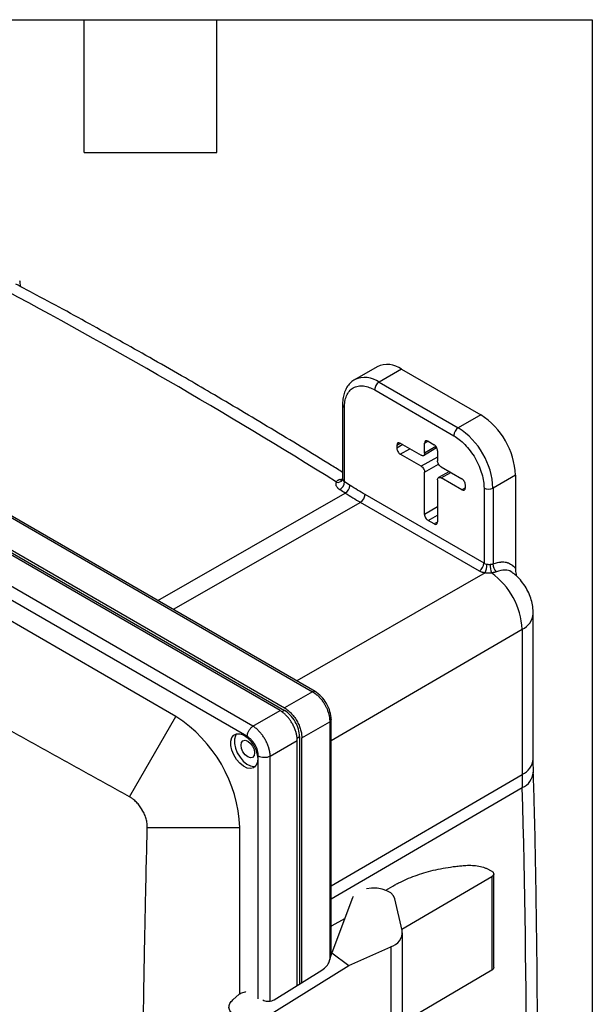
# Model space of a CAD drawing. Header units: inches. Extents: x 1.1 to 48.4, y 1.1 to 37.1.
# Tile 22 of 22: x 42.5 to 48.4, y 27.1 to 37.1. Entities that reach past the tile are written whole.
import ezdxf

# ---------------------------------------------------------------- set-up
doc = ezdxf.new("R2010")
doc.units = ezdxf.units.IN
doc.header["$LTSCALE"] = 4.5
doc.header["$MEASUREMENT"] = 0
doc.layers.add('TEXT', color=140, linetype='Continuous', lineweight=25)

msp = doc.modelspace()

# ---------------------------------------------------------------- linework, layer by layer
for p, q in [((37.867, 34.711), (45.525, 30.29)), ((45.554, 30.291), (37.896, 34.712)), ((37.528, 34.578), (45.241, 30.126)), ((37.528, 34.552), (45.241, 30.1)), ((45.195, 30.099), (37.49, 34.547)), ((44.919, 29.94), (37.259, 34.363)), ((44.832, 29.85), (37.231, 34.238)), ((44.135, 30.038), (37.927, 33.621)), ((46.183, 33.595), (45.955, 33.463)), ((46.433, 33.571), (46.205, 33.439)), ((46.433, 33.571), (47.239, 33.106)), ((46.159, 33.359), (46.964, 32.894)), ((46.205, 33.439), (47.01, 32.974)), ((45.832, 33.208), (45.832, 32.45)), ((45.851, 32.424), (45.851, 33.182)), ((47.239, 33.106), (47.01, 32.974)), ((46.384, 32.797), (46.419, 32.818)), ((46.445, 32.803), (46.384, 32.767)), ((46.384, 32.797), (46.384, 32.767)), ((46.42, 32.817), (46.632, 32.695)), ((46.42, 32.706), (46.518, 32.76)), ((46.657, 32.693), (46.79, 32.773)), ((46.667, 32.817), (46.702, 32.838)), ((46.667, 32.715), (46.667, 32.817)), ((46.783, 32.784), (46.667, 32.715)), ((46.702, 32.838), (46.764, 32.802)), ((46.632, 32.583), (46.42, 32.706)), ((46.799, 32.676), (46.632, 32.583)), ((46.799, 32.741), (46.799, 32.639)), ((46.667, 32.522), (46.809, 32.606)), ((46.835, 32.578), (47.047, 32.455)), ((45.797, 32.448), (45.828, 32.454)), ((45.833, 32.449), (45.83, 32.446)), ((45.83, 32.446), (45.83, 32.444)), ((45.832, 32.453), (45.833, 32.449)), ((46.667, 32.093), (46.667, 32.522)), ((46.92, 32.529), (46.81, 32.469)), ((46.835, 32.466), (46.933, 32.521)), ((47.047, 32.343), (46.835, 32.466)), ((46.913, 32.533), (46.913, 32.525)), ((47.592, 32.493), (47.364, 32.361)), ((47.592, 32.493), (47.592, 31.543)), ((45.908, 32.388), (45.851, 32.424)), ((46.799, 32.446), (46.799, 32.017)), ((47.082, 32.363), (47.047, 32.343)), ((47.082, 32.364), (47.082, 32.394)), ((47.272, 32.361), (47.272, 31.597)), ((47.364, 32.361), (47.364, 31.59)), ((43.95, 31.217), (45.86, 32.31)), ((47.272, 31.597), (46.061, 32.296)), ((46.015, 32.216), (44.108, 31.126)), ((47.226, 31.517), (46.015, 32.216)), ((46.799, 32.172), (46.667, 32.093)), ((46.702, 32.032), (46.799, 32.086)), ((46.764, 31.996), (46.702, 32.032)), ((46.799, 32.016), (46.764, 31.996)), ((47.285, 31.498), (45.366, 30.4)), ((47.773, 29.607), (47.773, 31.083)), ((47.66, 30.924), (45.716, 29.792)), ((47.66, 30.924), (47.66, 29.449)), ((45.525, 30.29), (45.241, 30.126)), ((44.919, 29.94), (45.195, 30.099)), ((45.241, 30.1), (45.214, 30.086)), ((43.664, 29.221), (44.135, 30.038)), ((45.417, 29.821), (45.701, 29.985)), ((45.701, 29.985), (45.701, 27.565)), ((45.716, 27.613), (45.716, 30.009)), ((44.861, 29.834), (44.832, 29.85)), ((45.095, 29.635), (45.371, 29.794)), ((45.369, 29.818), (45.394, 29.834)), ((45.371, 27.304), (45.371, 29.794)), ((45.394, 29.834), (45.394, 27.318)), ((45.417, 27.332), (45.417, 29.821)), ((44.974, 27.167), (44.974, 29.639)), ((45.095, 27.144), (45.095, 29.635)), ((45.716, 28.316), (47.66, 29.449)), ((47.662, 29.314), (45.716, 28.181)), ((44.787, 28.907), (43.844, 28.907)), ((44.787, 27.218), (44.787, 28.907)), ((47.332, 28.476), (47.352, 28.464)), ((46.437, 27.874), (47.353, 28.411)), ((47.353, 28.411), (47.353, 27.458)), ((47.372, 27.484), (47.372, 28.438)), ((46.272, 28.271), (46.345, 28.313)), ((45.933, 28.194), (45.723, 27.634)), ((45.94, 28.209), (45.933, 28.194)), ((46.44, 27.861), (46.364, 28.185)), ((45.727, 27.911), (45.855, 27.985)), ((45.716, 27.901), (45.727, 27.911)), ((46.443, 26.622), (46.443, 27.837)), ((45.897, 27.504), (46.322, 27.694)), ((46.322, 27.694), (46.322, 26.479)), ((45.695, 27.544), (45.723, 27.634)), ((45.723, 27.634), (45.897, 27.504)), ((45.034, 26.97), (45.897, 27.504)), ((45.135, 27.158), (45.621, 27.459)), ((47.353, 27.458), (46.443, 26.923)), ((44.715, 27.156), (44.78, 27.213)), ((45.021, 27.156), (45.03, 27.151))]:
    msp.add_line(p, q)
at = {"flags": 128}
for points in [[(44.97, 29.607), (44.964, 29.567), (44.949, 29.536), (44.926, 29.516), (44.895, 29.508), (44.86, 29.514), (44.822, 29.533), (44.785, 29.563), (44.752, 29.602), (44.725, 29.648), (44.705, 29.696), (44.695, 29.744), (44.695, 29.787), (44.705, 29.823), (44.725, 29.849), (44.752, 29.862), (44.785, 29.863), (44.822, 29.851), (44.86, 29.826), (44.895, 29.791), (44.926, 29.749), (44.949, 29.701), (44.964, 29.653), (44.97, 29.607)], [(44.753, 29.863), (44.741, 29.843), (44.73, 29.807), (44.73, 29.764), (44.741, 29.716), (44.76, 29.668), (44.788, 29.623), (44.821, 29.584), (44.858, 29.553), (44.895, 29.535), (44.93, 29.529), (44.945, 29.531)], [(44.798, 29.747), (44.803, 29.774), (44.818, 29.791), (44.841, 29.796), (44.867, 29.787), (44.893, 29.765), (44.916, 29.735), (44.931, 29.701), (44.936, 29.667), (44.931, 29.64), (44.916, 29.622), (44.893, 29.618), (44.867, 29.627), (44.841, 29.649), (44.818, 29.679), (44.803, 29.713), (44.798, 29.747)], [(46.364, 28.185), (46.349, 28.215), (46.322, 28.243), (46.283, 28.266), (46.236, 28.283), (46.183, 28.292), (46.128, 28.293), (46.074, 28.286)]]:
    msp.add_lwpolyline(points, dxfattribs=at)
for centre, radius, start, end in [((15.54, -15.943), 57.035, 57.9931, 62.0123), ((46.287, 33.367), 0.251, 54.3411, 114.3485), ((46.058, 33.234), 0.252, 54.3883, 113.8), ((46.258, 33.355), 0.0999, 122.6055, 177.3945), ((45.865, 33.211), 0.0328, 186.1585, 245.5848), ((46.828, 32.46), 0.765, 2.4764, 57.5236), ((47.064, 32.89), 0.0999, 122.6055, 177.3945), ((46.599, 32.328), 0.765, 2.4764, 57.5236), ((45.784, 32.473), 0.0539, 254.5735, 331.3948), ((45.748, 32.433), 0.104, 302.1527, 354.8777), ((45.804, 32.398), 0.104, 302.1436, 354.7974), ((47.318, 32.45), 0.0999, 242.6097, 297.3903), ((13.554, -19.152), 60.762, 57.88112, 57.94416), ((48.457, 36.446), 4.884, 237.8699, 239.9912), ((45.961, 32.301), 0.0998, 302.4488, 357.4069), ((47.172, 31.602), 0.0998, 302.4488, 357.4069), ((47.045, 31.588), 0.256, 339.3035, 359.7654), ((47.56, 31.574), 0.225, 177.1697, 199.6489), ((47.454, 31.581), 0.0908, 174.6726, 231.4886), ((46.91, 30.888), 0.751, 2.7982, 54.371), ((47.579, 31.102), 0.195, 294.6206, 354.4528), ((43.37, 28.843), 1.418, 2.6055, 57.3945), ((47.579, 29.626), 0.195, 294.6261, 354.3891), ((52.506, 29.449), 4.846, 180.0064, 181.5987), ((47.587, 29.487), 0.188, 293.3916, 355.5885), ((-58.373, 26.318), 106.077, 358.38167, 1.61833), ((46.281, 27.848), 0.159, 284.7813, 4.6772)]:
    msp.add_arc(centre, radius, start, end)
for points, knots in [([(42.544, 34.474), (42.545, 34.459), (42.545, 34.439), (42.55, 34.418), (42.551, 34.412)], [0, 0, 0, 0, 0.711997, 1, 1, 1, 1]), ([(44.231, 33.481), (44.123, 33.543), (43.81, 33.723), (43.292, 34.012), (42.825, 34.268), (42.563, 34.405), (42.506, 34.435)], [0, 0, 0, 0, 0.187845, 0.544557, 0.901278, 1, 1, 1, 1]), ([(45.832, 32.521), (45.794, 32.545), (45.552, 32.697), (45.104, 32.967), (44.608, 33.262), (44.317, 33.431), (44.231, 33.481)], [0, 0, 0, 0, 0.0706083, 0.454788, 0.8389745, 1, 1, 1, 1]), ([(45.957, 33.464), (45.954, 33.462), (45.936, 33.454), (45.907, 33.428), (45.875, 33.388), (45.851, 33.338), (45.837, 33.281), (45.831, 33.237), (45.832, 33.211), (45.833, 33.208)], [0, 0, 0, 0, 0.035422, 0.217318, 0.398409, 0.583112, 0.774303, 0.971681, 1, 1, 1, 1]), ([(45.851, 33.182), (45.851, 33.202), (45.853, 33.223), (45.86, 33.263), (45.865, 33.282), (45.88, 33.317), (45.89, 33.333), (45.913, 33.361), (45.926, 33.372), (45.956, 33.389), (45.973, 33.395), (46.008, 33.402), (46.027, 33.402), (46.064, 33.397), (46.084, 33.392), (46.122, 33.379), (46.141, 33.37), (46.159, 33.359)], [0, 0, 0, 0, 0.125, 0.125, 0.25, 0.25, 0.375, 0.375, 0.5, 0.5, 0.625, 0.625, 0.75, 0.75, 0.875, 0.875, 1, 1, 1, 1]), ([(46.964, 32.894), (46.982, 32.884), (47.001, 32.871), (47.039, 32.841), (47.058, 32.823), (47.096, 32.784), (47.115, 32.762), (47.15, 32.716), (47.167, 32.691), (47.197, 32.639), (47.21, 32.612), (47.233, 32.558), (47.243, 32.531), (47.258, 32.478), (47.263, 32.453), (47.27, 32.405), (47.272, 32.382), (47.272, 32.361)], [0, 0, 0, 0, 0.125, 0.125, 0.25, 0.25, 0.375, 0.375, 0.5, 0.5, 0.625, 0.625, 0.75, 0.75, 0.875, 0.875, 1, 1, 1, 1]), ([(43.664, 29.221), (43.598, 29.257), (43.467, 29.329), (43.206, 29.474), (42.879, 29.655), (42.488, 29.873), (42.097, 30.092), (41.707, 30.313), (41.318, 30.534), (40.929, 30.756), (40.54, 30.98), (40.153, 31.204), (39.766, 31.43), (39.379, 31.656), (38.993, 31.884), (38.673, 32.074), (38.416, 32.227), (38.163, 32.379), (37.842, 32.571), (37.587, 32.726), (37.456, 32.805)], [0, 0, 0, 0, 0.031201, 0.062505, 0.125008, 0.18751, 0.25001, 0.312508, 0.375006, 0.437503, 0.5, 0.562497, 0.624994, 0.687492, 0.74999, 0.81249, 0.843375, 0.874992, 0.936084, 1, 1, 1, 1]), ([(46.667, 32.715), (46.667, 32.71), (46.666, 32.705), (46.663, 32.697), (46.66, 32.694), (46.654, 32.69), (46.65, 32.69), (46.641, 32.691), (46.636, 32.692), (46.632, 32.695)], [0, 0, 0, 0, 0.25, 0.25, 0.5, 0.5, 0.75, 0.75, 1, 1, 1, 1]), ([(46.632, 32.583), (46.636, 32.58), (46.641, 32.577), (46.65, 32.568), (46.654, 32.562), (46.66, 32.551), (46.663, 32.545), (46.666, 32.533), (46.667, 32.527), (46.667, 32.522)], [0, 0, 0, 0, 0.25, 0.25, 0.5, 0.5, 0.75, 0.75, 1, 1, 1, 1]), ([(46.835, 32.578), (46.83, 32.58), (46.825, 32.584), (46.817, 32.593), (46.813, 32.598), (46.806, 32.61), (46.804, 32.616), (46.8, 32.628), (46.799, 32.634), (46.799, 32.639)], [0, 0, 0, 0, 0.25, 0.25, 0.5, 0.5, 0.75, 0.75, 1, 1, 1, 1]), ([(45.77, 32.421), (45.77, 32.423), (45.771, 32.425), (45.772, 32.428), (45.774, 32.431), (45.776, 32.434), (45.779, 32.437), (45.784, 32.441), (45.79, 32.445), (45.794, 32.447), (45.797, 32.448)], [0, 0, 0, 0, 0.095938, 0.190924, 0.285254, 0.379229, 0.473154, 0.649395, 0.824326, 1, 1, 1, 1]), ([(45.83, 32.444), (45.828, 32.443), (45.823, 32.441), (45.812, 32.441), (45.803, 32.445), (45.797, 32.448)], [0, 0, 0, 0, 0.198106, 0.479174, 1, 1, 1, 1]), ([(45.833, 32.449), (45.833, 32.447), (45.834, 32.441), (45.84, 32.433), (45.847, 32.427), (45.851, 32.424)], [0, 0, 0, 0, 0.2346429, 0.5738353, 1, 1, 1, 1]), ([(46.799, 32.446), (46.799, 32.451), (46.8, 32.456), (46.804, 32.464), (46.806, 32.467), (46.813, 32.47), (46.817, 32.471), (46.825, 32.47), (46.83, 32.469), (46.835, 32.466)], [0, 0, 0, 0, 0.25, 0.25, 0.5, 0.5, 0.75, 0.75, 1, 1, 1, 1]), ([(45.803, 32.345), (45.801, 32.346), (45.798, 32.348), (45.794, 32.352), (45.79, 32.355), (45.786, 32.358), (45.781, 32.364), (45.775, 32.371), (45.769, 32.38), (45.766, 32.39), (45.765, 32.399), (45.765, 32.407), (45.767, 32.414), (45.769, 32.419), (45.77, 32.421)], [0, 0, 0, 0, 0.050162, 0.100308, 0.150577, 0.201109, 0.252041, 0.368851, 0.487358, 0.608105, 0.729745, 0.819741, 0.909554, 1, 1, 1, 1]), ([(47.301, 31.587), (47.303, 31.587), (47.305, 31.587), (47.309, 31.586), (47.314, 31.586), (47.323, 31.585), (47.33, 31.585), (47.335, 31.585)], [0, 0, 0, 0, 0.106231, 0.219209, 0.338968, 0.598248, 1, 1, 1, 1]), ([(47.335, 31.585), (47.336, 31.586), (47.339, 31.586), (47.344, 31.586), (47.348, 31.587), (47.352, 31.587), (47.356, 31.588), (47.36, 31.589), (47.363, 31.589), (47.364, 31.59)], [0, 0, 0, 0, 0.138105, 0.277598, 0.418601, 0.561231, 0.705602, 0.851823, 1, 1, 1, 1]), ([(47.364, 31.59), (47.38, 31.596), (47.403, 31.604), (47.429, 31.608), (47.442, 31.609), (47.449, 31.61), (47.452, 31.61), (47.454, 31.61), (47.454, 31.61), (47.455, 31.61), (47.455, 31.61), (47.467, 31.61), (47.484, 31.609), (47.502, 31.605), (47.511, 31.603), (47.515, 31.601), (47.518, 31.6), (47.519, 31.6), (47.519, 31.6), (47.519, 31.6), (47.52, 31.6), (47.528, 31.597), (47.539, 31.591), (47.552, 31.583), (47.558, 31.579), (47.561, 31.577), (47.562, 31.576), (47.563, 31.575), (47.563, 31.575), (47.563, 31.574), (47.574, 31.566), (47.584, 31.555), (47.592, 31.543)], [0, 0, 0, 0, 0.125, 0.1875, 0.21875, 0.234375, 0.242188, 0.246094, 0.248047, 0.248047, 0.25, 0.25, 0.375, 0.4375, 0.46875, 0.484375, 0.492188, 0.496094, 0.498047, 0.498047, 0.5, 0.5, 0.625, 0.6875, 0.71875, 0.734375, 0.742187, 0.746094, 0.746094, 0.75, 0.75, 1, 1, 1, 1]), ([(47.285, 31.498), (47.279, 31.498), (47.272, 31.5), (47.263, 31.502), (47.259, 31.503), (47.257, 31.504), (47.255, 31.504), (47.244, 31.508), (47.234, 31.512), (47.226, 31.517)], [0, 0, 0, 0, 0.25, 0.375, 0.4375, 0.4375, 0.5, 0.5, 1, 1, 1, 1]), ([(47.348, 31.499), (47.345, 31.498), (47.34, 31.497), (47.333, 31.497), (47.325, 31.496), (47.317, 31.496), (47.307, 31.496), (47.296, 31.497), (47.288, 31.497), (47.285, 31.498)], [0, 0, 0, 0, 0.120623, 0.239986, 0.358487, 0.476533, 0.653197, 0.827174, 1, 1, 1, 1]), ([(47.398, 31.51), (47.396, 31.51), (47.393, 31.509), (47.389, 31.507), (47.384, 31.506), (47.379, 31.504), (47.373, 31.503), (47.366, 31.501), (47.357, 31.5), (47.351, 31.499), (47.348, 31.499)], [0, 0, 0, 0, 0.100918, 0.20151, 0.302051, 0.402817, 0.504086, 0.669801, 0.834699, 1, 1, 1, 1]), ([(47.564, 31.497), (47.56, 31.502), (47.539, 31.521), (47.483, 31.534), (47.428, 31.519), (47.398, 31.51)], [0, 0, 0, 0, 0.122331, 0.523702, 1, 1, 1, 1]), ([(47.773, 31.083), (47.772, 31.107), (47.77, 31.155), (47.754, 31.226), (47.728, 31.296), (47.691, 31.364), (47.645, 31.427), (47.602, 31.472), (47.574, 31.492), (47.565, 31.499)], [0, 0, 0, 0, 0.153049, 0.299449, 0.453076, 0.613271, 0.780708, 0.936304, 1, 1, 1, 1]), ([(47.592, 31.543), (47.593, 31.523), (47.594, 31.499), (47.6, 31.473), (47.601, 31.469)], [0, 0, 0, 0, 0.822798, 1, 1, 1, 1]), ([(45.553, 30.291), (45.549, 30.293), (45.541, 30.296), (45.531, 30.292), (45.525, 30.29)], [0, 0, 0, 0, 0.467897, 1, 1, 1, 1]), ([(45.525, 30.29), (45.527, 30.289), (45.532, 30.286), (45.54, 30.281), (45.547, 30.276), (45.554, 30.271), (45.561, 30.266), (45.568, 30.26), (45.575, 30.254), (45.582, 30.248), (45.589, 30.241), (45.595, 30.235), (45.602, 30.228), (45.608, 30.221), (45.614, 30.214), (45.62, 30.206), (45.625, 30.199), (45.631, 30.191), (45.636, 30.183), (45.641, 30.176), (45.646, 30.168), (45.652, 30.157), (45.659, 30.145), (45.667, 30.129), (45.674, 30.114), (45.68, 30.098), (45.686, 30.082), (45.691, 30.065), (45.695, 30.049), (45.698, 30.033), (45.7, 30.017), (45.701, 30.001), (45.701, 29.99), (45.701, 29.985)], [0, 0, 0, 0, 0.026254, 0.052386, 0.078392, 0.104265, 0.130002, 0.155601, 0.181064, 0.206392, 0.231586, 0.256646, 0.281573, 0.30637, 0.331037, 0.355574, 0.379981, 0.404257, 0.428401, 0.452413, 0.476292, 0.500037, 0.543323, 0.587045, 0.631199, 0.67578, 0.720786, 0.766223, 0.812098, 0.858415, 0.905182, 0.952387, 1, 1, 1, 1]), ([(45.716, 30.007), (45.714, 30.034), (45.709, 30.086), (45.671, 30.171), (45.617, 30.247), (45.573, 30.277), (45.552, 30.292)], [0, 0, 0, 0, 0.249963, 0.499997, 0.750034, 1, 1, 1, 1]), ([(45.371, 29.794), (45.371, 29.797), (45.371, 29.803), (45.37, 29.811), (45.369, 29.82), (45.368, 29.829), (45.367, 29.838), (45.365, 29.847), (45.364, 29.856), (45.362, 29.864), (45.359, 29.873), (45.357, 29.882), (45.354, 29.891), (45.351, 29.9), (45.347, 29.909), (45.344, 29.918), (45.34, 29.926), (45.336, 29.935), (45.332, 29.943), (45.328, 29.952), (45.324, 29.96), (45.318, 29.97), (45.31, 29.983), (45.301, 29.997), (45.291, 30.011), (45.281, 30.024), (45.269, 30.037), (45.258, 30.049), (45.246, 30.061), (45.233, 30.072), (45.221, 30.082), (45.208, 30.091), (45.199, 30.097), (45.195, 30.099)], [0, 0, 0, 0, 0.026348, 0.052551, 0.078611, 0.104527, 0.1303, 0.155931, 0.181419, 0.206765, 0.23197, 0.257035, 0.281959, 0.306743, 0.331387, 0.355893, 0.38026, 0.404489, 0.428581, 0.452536, 0.476354, 0.500037, 0.543189, 0.586791, 0.630847, 0.675361, 0.720335, 0.765772, 0.811675, 0.858047, 0.90489, 0.952207, 1, 1, 1, 1]), ([(45.241, 30.126), (45.251, 30.12), (45.262, 30.113), (45.284, 30.095), (45.295, 30.085), (45.316, 30.063), (45.327, 30.051), (45.347, 30.024), (45.357, 30.009), (45.374, 29.98), (45.382, 29.964), (45.395, 29.934), (45.4, 29.918), (45.409, 29.888), (45.412, 29.874), (45.416, 29.846), (45.417, 29.833), (45.417, 29.821)], [0, 0, 0, 0, 0.125, 0.125, 0.25, 0.25, 0.375, 0.375, 0.5, 0.5, 0.625, 0.625, 0.75, 0.75, 0.875, 0.875, 1, 1, 1, 1]), ([(45.394, 29.834), (45.394, 29.857), (45.39, 29.883), (45.375, 29.935), (45.363, 29.961), (45.335, 30.01), (45.318, 30.033), (45.281, 30.072), (45.261, 30.088), (45.241, 30.1)], [0, 0, 0, 0, 0.25, 0.25, 0.5, 0.5, 0.75, 0.75, 1, 1, 1, 1]), ([(45.716, 30.009), (45.715, 30.005), (45.715, 29.996), (45.706, 29.989), (45.701, 29.985)], [0, 0, 0, 0, 0.467974, 1, 1, 1, 1]), ([(44.861, 29.834), (44.861, 29.843), (44.863, 29.853), (44.868, 29.873), (44.873, 29.883), (44.883, 29.903), (44.89, 29.912), (44.904, 29.928), (44.912, 29.935), (44.919, 29.94)], [0, 0, 0, 0, 0.25, 0.25, 0.5, 0.5, 0.75, 0.75, 1, 1, 1, 1]), ([(45.095, 29.635), (45.095, 29.638), (45.095, 29.644), (45.094, 29.652), (45.094, 29.661), (45.092, 29.67), (45.091, 29.678), (45.089, 29.687), (45.087, 29.696), (45.085, 29.705), (45.082, 29.714), (45.08, 29.723), (45.077, 29.731), (45.073, 29.74), (45.07, 29.749), (45.066, 29.758), (45.063, 29.766), (45.059, 29.775), (45.055, 29.783), (45.05, 29.792), (45.046, 29.8), (45.04, 29.811), (45.032, 29.824), (45.021, 29.84), (45.01, 29.855), (44.999, 29.87), (44.986, 29.884), (44.974, 29.897), (44.961, 29.909), (44.947, 29.921), (44.933, 29.932), (44.924, 29.937), (44.919, 29.94)], [0, 0, 0, 0, 0.026286, 0.052447, 0.078478, 0.104382, 0.130157, 0.155804, 0.181323, 0.206715, 0.231981, 0.257121, 0.282135, 0.307021, 0.331779, 0.356408, 0.380908, 0.405278, 0.429518, 0.453628, 0.477609, 0.50146, 0.548985, 0.597031, 0.645599, 0.694689, 0.744294, 0.794408, 0.845032, 0.896171, 0.947828, 1, 1, 1, 1]), ([(44.974, 29.639), (44.974, 29.656), (44.971, 29.674), (44.96, 29.713), (44.952, 29.731), (44.936, 29.759), (44.927, 29.772), (44.918, 29.784), (44.911, 29.792), (44.908, 29.795), (44.898, 29.806), (44.891, 29.813), (44.876, 29.824), (44.869, 29.829), (44.861, 29.834)], [0, 0, 0, 0, 0.25, 0.25, 0.5, 0.5, 0.625, 0.6875, 0.6875, 0.75, 0.75, 0.875, 0.875, 1, 1, 1, 1]), ([(44.974, 29.639), (44.981, 29.634), (44.99, 29.631), (45.011, 29.625), (45.022, 29.624), (45.045, 29.623), (45.057, 29.624), (45.078, 29.628), (45.088, 29.632), (45.095, 29.635)], [0, 0, 0, 0, 0.25, 0.25, 0.5, 0.5, 0.75, 0.75, 1, 1, 1, 1]), ([(47.776, 29.472), (47.775, 29.503), (47.773, 29.548), (47.773, 29.593), (47.773, 29.607)], [0, 0, 0, 0, 0.674455, 1, 1, 1, 1]), ([(47.775, 23.48), (47.783, 23.776), (47.799, 24.389), (47.813, 25.327), (47.819, 26.291), (47.816, 27.26), (47.804, 28.234), (47.79, 28.972), (47.777, 29.387), (47.774, 29.473)], [0, 0, 0, 0, 0.150419, 0.311828, 0.473237, 0.634645, 0.796052, 0.957458, 1, 1, 1, 1]), ([(43.844, 28.907), (43.844, 28.91), (43.844, 28.916), (43.844, 28.924), (43.843, 28.933), (43.842, 28.941), (43.841, 28.955), (43.838, 28.973), (43.832, 28.996), (43.825, 29.019), (43.813, 29.05), (43.801, 29.073), (43.784, 29.102), (43.77, 29.124), (43.75, 29.149), (43.733, 29.167), (43.717, 29.183), (43.701, 29.196), (43.687, 29.207), (43.675, 29.215), (43.668, 29.219), (43.664, 29.221)], [0, 0, 0, 0, 0.024977, 0.049936, 0.074917, 0.099961, 0.125107, 0.187673, 0.250428, 0.312672, 0.37502, 0.499966, 0.504565, 0.62831, 0.690006, 0.751799, 0.813864, 0.875966, 0.917326, 0.958617, 1, 1, 1, 1]), ([(43.844, 20.106), (43.842, 20.188), (43.838, 20.347), (43.832, 20.579), (43.827, 20.799), (43.823, 21.007), (43.816, 21.343), (43.808, 21.774), (43.8, 22.324), (43.794, 22.856), (43.79, 23.315), (43.788, 23.681), (43.787, 23.911), (43.787, 24.094), (43.786, 24.209), (43.786, 24.3), (43.786, 24.358), (43.786, 24.403), (43.786, 24.432), (43.786, 24.455), (43.786, 24.472), (43.786, 24.486), (43.786, 24.498), (43.786, 24.507), (43.786, 24.515), (43.786, 24.527), (43.786, 24.541), (43.786, 24.558), (43.786, 24.581), (43.786, 24.61), (43.786, 24.656), (43.786, 24.713), (43.786, 24.805), (43.787, 24.919), (43.787, 25.103), (43.788, 25.332), (43.79, 25.698), (43.794, 26.157), (43.8, 26.689), (43.808, 27.239), (43.817, 27.716), (43.826, 28.151), (43.834, 28.517), (43.84, 28.773), (43.844, 28.907)], [0, 0, 0, 0, 0.027855, 0.054283, 0.079283, 0.102855, 0.125001, 0.193725, 0.250001, 0.3125, 0.375, 0.40625, 0.4375, 0.453125, 0.46875, 0.476563, 0.484375, 0.488281, 0.492188, 0.494141, 0.496094, 0.498047, 0.499023, 0.5, 0.500977, 0.501953, 0.503906, 0.505859, 0.507812, 0.511719, 0.515625, 0.523437, 0.53125, 0.546875, 0.5625, 0.59375, 0.625, 0.6875, 0.749999, 0.806274, 0.874999, 0.912701, 0.954368, 1, 1, 1, 1]), ([(46.345, 28.313), (46.357, 28.321), (46.37, 28.328), (46.395, 28.342), (46.408, 28.348), (46.448, 28.368), (46.476, 28.381), (46.561, 28.416), (46.621, 28.437), (46.747, 28.473), (46.813, 28.488), (46.914, 28.505), (46.948, 28.51), (46.999, 28.516), (47.017, 28.518), (47.051, 28.521), (47.069, 28.523), (47.086, 28.524)], [0, 0, 0, 0, 0.0625, 0.0625, 0.125, 0.125, 0.25, 0.25, 0.5, 0.5, 0.75, 0.75, 0.875, 0.875, 0.9375, 0.9375, 1, 1, 1, 1]), ([(47.086, 28.524), (47.097, 28.525), (47.108, 28.525), (47.131, 28.525), (47.142, 28.525), (47.176, 28.523), (47.198, 28.52), (47.24, 28.512), (47.261, 28.506), (47.289, 28.496), (47.298, 28.492), (47.312, 28.486), (47.316, 28.484), (47.324, 28.48), (47.328, 28.478), (47.332, 28.476)], [0, 0, 0, 0, 0.125, 0.125, 0.25, 0.25, 0.5, 0.5, 0.75, 0.75, 0.875, 0.875, 0.9375, 0.9375, 1, 1, 1, 1]), ([(47.352, 28.464), (47.355, 28.463), (47.358, 28.461), (47.363, 28.457), (47.365, 28.455), (47.37, 28.448), (47.371, 28.443), (47.372, 28.433), (47.37, 28.428), (47.365, 28.421), (47.363, 28.419), (47.36, 28.416), (47.358, 28.415), (47.356, 28.413), (47.354, 28.412), (47.353, 28.411)], [0, 0, 0, 0, 0.125, 0.125, 0.25, 0.25, 0.5, 0.5, 0.75, 0.75, 0.875, 0.875, 0.9375, 0.9375, 1, 1, 1, 1]), ([(45.621, 27.459), (45.639, 27.47), (45.655, 27.484), (45.681, 27.513), (45.69, 27.529), (45.695, 27.544)], [0, 0, 0, 0, 0.5, 0.5, 1, 1, 1, 1]), ([(47.371, 27.484), (47.371, 27.483), (47.372, 27.478), (47.367, 27.468), (47.357, 27.461), (47.353, 27.458)], [0, 0, 0, 0, 0.109076, 0.55456, 1, 1, 1, 1]), ([(44.722, 27.01), (44.709, 27.017), (44.698, 27.027), (44.681, 27.05), (44.676, 27.063), (44.675, 27.091), (44.678, 27.106), (44.693, 27.133), (44.703, 27.145), (44.715, 27.156)], [0, 0, 0, 0, 0.25, 0.25, 0.5, 0.5, 0.75, 0.75, 1, 1, 1, 1]), ([(44.78, 27.213), (44.785, 27.217), (44.796, 27.225), (44.818, 27.233), (44.836, 27.237), (44.846, 27.236), (44.848, 27.236)], [0, 0, 0, 0, 0.286304, 0.596398, 0.916395, 1, 1, 1, 1]), ([(45.03, 27.151), (45.036, 27.148), (45.044, 27.145), (45.061, 27.141), (45.071, 27.141), (45.091, 27.142), (45.101, 27.144), (45.12, 27.15), (45.128, 27.154), (45.135, 27.158)], [0, 0, 0, 0, 0.25, 0.25, 0.5, 0.5, 0.75, 0.75, 1, 1, 1, 1])]:
    msp.add_open_spline(points, degree=3, knots=knots)
for points in [[(46.42, 32.817), (46.41, 32.823), (46.392, 32.824), (46.384, 32.808), (46.384, 32.797)], [(46.384, 32.767), (46.384, 32.756), (46.392, 32.73), (46.41, 32.711), (46.42, 32.706)], [(46.702, 32.838), (46.693, 32.843), (46.675, 32.845), (46.667, 32.828), (46.667, 32.817)], [(46.799, 32.741), (46.799, 32.752), (46.792, 32.777), (46.773, 32.797), (46.764, 32.802)], [(47.082, 32.394), (47.082, 32.405), (47.074, 32.43), (47.056, 32.45), (47.047, 32.455)], [(46.061, 32.296), (46.01, 32.326), (45.959, 32.356), (45.908, 32.388)], [(47.047, 32.343), (47.056, 32.338), (47.074, 32.336), (47.082, 32.353), (47.082, 32.364)], [(46.667, 32.093), (46.667, 32.082), (46.675, 32.057), (46.693, 32.037), (46.702, 32.032)], [(46.764, 31.996), (46.773, 31.991), (46.792, 31.989), (46.799, 32.006), (46.799, 32.017)], [(47.272, 31.597), (47.28, 31.592), (47.29, 31.589), (47.301, 31.587)]]:
    msp.add_open_spline(points, degree=3)
at = {"layer": 'TEXT'}
for p, q in [((1.125, 37.125), (48.375, 37.125)), ((43.2, 35.775), (43.2, 37.125)), ((44.55, 35.775), (44.55, 37.125)), ((48.375, 37.125), (48.375, 1.125)), ((43.2, 35.775), (44.55, 35.775))]:
    msp.add_line(p, q, dxfattribs=at)

doc.saveas('drawing.dxf')
